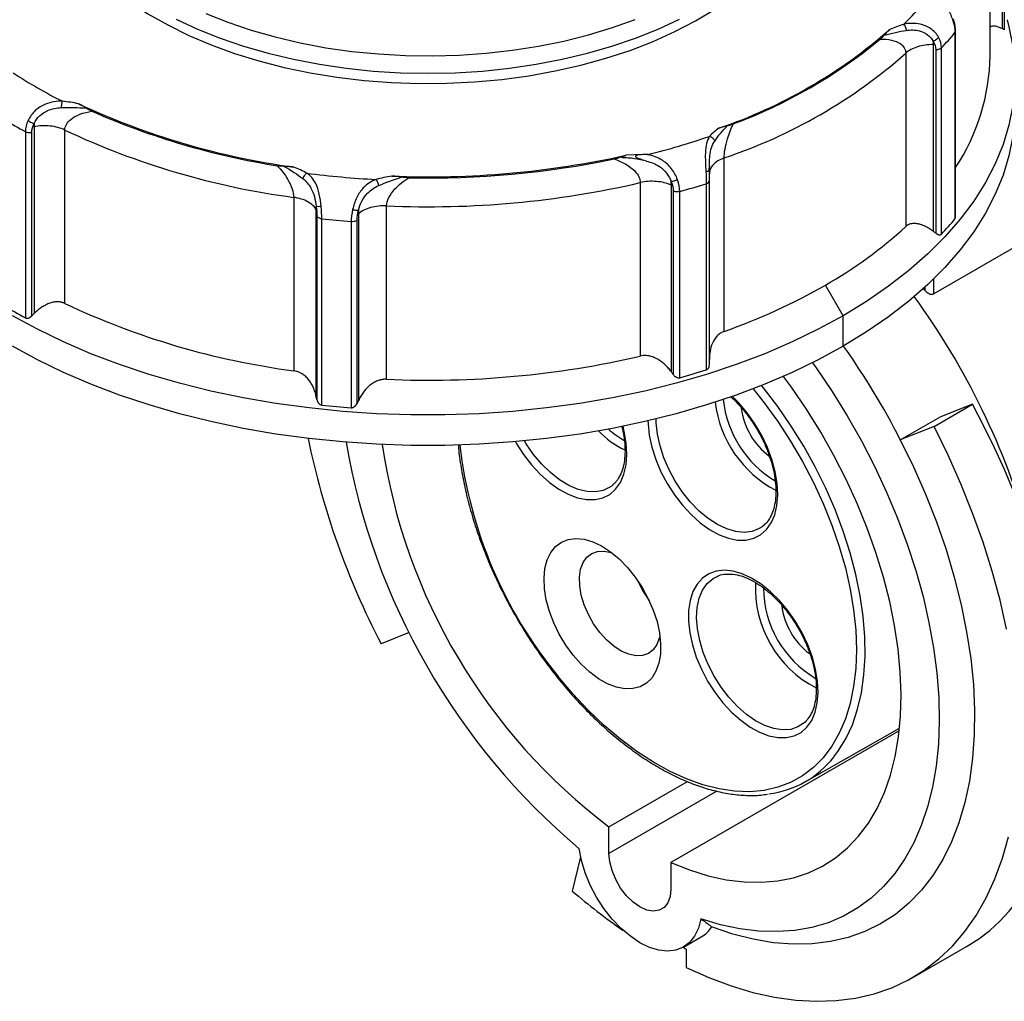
# Model space of a CAD drawing. Header units: inches. Extents: x 0 to 33, y 0 to 25.5.
# Tile 15 of 17: x 27.1 to 30.2, y 19.8 to 22.9. Entities that reach past the tile are written whole.
import ezdxf

# ---------------------------------------------------------------- set-up
doc = ezdxf.new("R2010")
doc.units = ezdxf.units.IN
doc.header["$LTSCALE"] = 3
doc.header["$MEASUREMENT"] = 0

msp = doc.modelspace()

# ---------------------------------------------------------------- linework, layer by layer
for p, q in [((30.1786, 22.8223), (30.1786, 23.4108)), ((30.1847, 23.3971), (30.1847, 22.8193)), ((30.1402, 22.7382), (30.1402, 23.2847)), ((30.0292, 22.8105), (30.0292, 22.2238)), ((30.0311, 22.2286), (30.0311, 22.8154)), ((29.9613, 22.184), (29.9613, 22.7725)), ((29.8742, 22.7457), (29.8742, 22.1992)), ((29.9687, 22.7563), (29.9687, 22.1785)), ((29.9867, 22.1756), (29.9867, 22.7623)), ((27.1006, 22.4984), (27.1006, 21.9117)), ((27.1209, 21.9181), (27.1209, 22.4959)), ((27.1278, 22.5135), (27.1278, 21.9249)), ((27.225, 21.957), (27.225, 22.5035)), ((30.7696, 22.4539), (29.9623, 21.9878)), ((29.046, 22.426), (28.9924, 22.4239)), ((29.0611, 22.4266), (29.055, 22.4264)), ((29.3021, 21.8689), (29.3021, 22.4154)), ((29.2549, 22.3752), (29.2555, 22.3931)), ((29.2554, 22.3888), (29.2555, 22.3759)), ((29.256, 22.3671), (29.2556, 22.3652)), ((29.0379, 22.3377), (29.0379, 21.7912)), ((29.2456, 22.3345), (29.2456, 21.7478)), ((29.2559, 21.7661), (29.2559, 22.3444)), ((29.1357, 21.7413), (29.1357, 22.3299)), ((29.1415, 22.3112), (29.1415, 21.7333)), ((29.1621, 21.7232), (29.1621, 22.3099)), ((27.9459, 22.2914), (27.9459, 21.7449)), ((28.0171, 21.6633), (28.0171, 22.2519)), ((28.2388, 21.7181), (28.2388, 22.2647)), ((28.0191, 22.2318), (28.0191, 21.6539)), ((28.0344, 21.637), (28.0344, 22.2237)), ((28.127, 22.2152), (28.127, 21.6286)), ((28.1459, 21.6423), (28.1459, 22.2202)), ((28.15, 22.2398), (28.15, 21.6512)), ((29.9623, 21.9878), (29.9623, 22.0347)), ((29.677, 21.9185), (29.6213, 22.015)), ((29.9345, 21.9987), (29.9302, 22.0044)), ((29.9345, 22.0083), (29.9345, 21.9987)), ((29.677, 21.8221), (29.677, 21.9185)), ((29.9637, 21.5693), (30.0849, 21.6393)), ((30.0849, 21.6393), (29.9811, 21.5992)), ((29.857, 21.5276), (29.9811, 21.5992)), ((29.9637, 21.5693), (29.857, 21.5276)), ((28.951, 21.3848), (28.9488, 21.3829)), ((29.4242, 21.2556), (29.4213, 21.2535)), ((29.2797, 21.0972), (29.2829, 21.0985)), ((28.3102, 20.9199), (28.221, 20.885)), ((29.5543, 20.6354), (29.5515, 20.6332)), ((29.8535, 20.6108), (29.1341, 20.1955)), ((29.5572, 20.4499), (29.8543, 20.6188)), ((28.9392, 20.308), (29.1862, 20.4506)), ((29.2786, 20.4201), (28.9392, 20.2242)), ((28.9392, 20.2242), (28.9392, 20.308)), ((28.8495, 20.2132), (28.8237, 20.1054)), ((29.1341, 20.1955), (29.1341, 20.1117)), ((29.1745, 19.9292), (29.2301, 19.9614)), ((29.173, 19.9284), (29.1828, 19.9228)), ((29.1828, 19.9228), (29.1828, 19.8651)), ((29.8969, 19.8335), (30.0676, 19.932))]:
    msp.add_line(p, q)
at = {"flags": 128}
for points in [[(27.1579, 23.349), (27.1585, 23.3271), (27.1644, 23.2767), (27.1766, 23.2266), (27.195, 23.1772), (27.2196, 23.1287), (27.2502, 23.0813), (27.2867, 23.0353), (27.3288, 22.991), (27.3763, 22.9485), (27.429, 22.9082), (27.4867, 22.8701), (27.5489, 22.8346), (27.6155, 22.8017)], [(27.6155, 22.8017), (27.6857, 22.7718), (27.7595, 22.745), (27.8364, 22.7212), (27.9161, 22.7007), (27.9982, 22.6836), (28.0821, 22.6699), (28.1676, 22.6598), (28.2541, 22.6532), (28.3412, 22.6503), (28.4284, 22.6509), (28.5154, 22.6552), (28.6015, 22.6631), (28.6865, 22.6746), (28.7698, 22.6896), (28.851, 22.708), (28.9297, 22.7297), (29.0055, 22.7546), (29.078, 22.7827), (29.1468, 22.8136), (29.2116, 22.8474), (29.272, 22.8837)], [(27.6687, 22.8711), (27.7386, 22.8432), (27.8117, 22.8184), (27.8878, 22.7967), (27.9665, 22.7782), (28.0472, 22.763), (28.1296, 22.7513), (28.2133, 22.7431), (28.2978, 22.7383), (28.3827, 22.7371), (28.4675, 22.7395), (28.5518, 22.7454), (28.6351, 22.7548), (28.717, 22.7677), (28.7971, 22.784), (28.8749, 22.8035), (28.9501, 22.8263), (29.0222, 22.8522)], [(27.5757, 22.8529), (27.643, 22.8216), (27.714, 22.7932), (27.7883, 22.7677), (27.8656, 22.7454), (27.9455, 22.7263), (28.0275, 22.7105), (28.1112, 22.6982), (28.1962, 22.6893), (28.2822, 22.684), (28.3685, 22.6822), (28.4549, 22.684), (28.5408, 22.6893), (28.6259, 22.6982), (28.7096, 22.7105), (28.7916, 22.7263), (28.8714, 22.7454), (28.9487, 22.7677), (29.0231, 22.7932), (29.094, 22.8216), (29.1613, 22.8529)], [(30.1933, 22.8509), (30.1994, 22.8287), (30.2119, 22.767), (30.2181, 22.7049), (30.2181, 22.6428), (30.2119, 22.5808), (30.1994, 22.519), (30.1807, 22.4579), (30.1559, 22.3974), (30.125, 22.3379), (30.0882, 22.2795), (30.0456, 22.2224), (29.9973, 22.1669), (29.9434, 22.1131), (29.8843, 22.0612), (29.82, 22.0113), (29.7508, 21.9637), (29.677, 21.9185)], [(30.2189, 22.5774), (30.2181, 22.5464), (30.2119, 22.4843), (30.1994, 22.4226), (30.1807, 22.3614), (30.1559, 22.3009), (30.125, 22.2414), (30.0882, 22.183), (30.0456, 22.126), (29.9973, 22.0704), (29.9434, 22.0166), (29.8843, 21.9647), (29.82, 21.9149), (29.7508, 21.8673), (29.677, 21.8221)], [(29.677, 21.9185), (29.5987, 21.8759), (29.5162, 21.8359), (29.4299, 21.7988), (29.3399, 21.7647), (29.2467, 21.7336), (29.1505, 21.7057), (29.0517, 21.6811), (28.9506, 21.6599), (28.8475, 21.6421), (28.7427, 21.6277), (28.6367, 21.6169), (28.5298, 21.6097), (28.4224, 21.6061), (28.3147, 21.6061), (28.2073, 21.6097), (28.1004, 21.6169), (27.9944, 21.6277), (27.8896, 21.6421), (27.7865, 21.6599), (27.6854, 21.6811), (27.5865, 21.7057), (27.4903, 21.7336), (27.3971, 21.7647), (27.3072, 21.7988), (27.2209, 21.8359), (27.1384, 21.8759), (27.0601, 21.9185)], [(29.677, 21.8221), (29.5987, 21.7794), (29.5162, 21.7395), (29.4299, 21.7024), (29.3399, 21.6682), (29.2467, 21.6372), (29.1505, 21.6093), (29.0517, 21.5847), (28.9506, 21.5634), (28.8475, 21.5456), (28.7427, 21.5313), (28.6367, 21.5205), (28.5298, 21.5133), (28.4224, 21.5097), (28.3147, 21.5097), (28.2073, 21.5133), (28.1004, 21.5205), (27.9944, 21.5313), (27.8896, 21.5456), (27.7865, 21.5634), (27.6854, 21.5847), (27.5865, 21.6093), (27.4903, 21.6372), (27.3971, 21.6682), (27.3072, 21.7024), (27.2209, 21.7395), (27.1384, 21.7794), (27.0601, 21.8221)], [(29.5808, 21.7704), (29.592, 21.7546), (29.6424, 21.68), (29.69, 21.6032), (29.7346, 21.5245), (29.776, 21.4443), (29.814, 21.3629), (29.8484, 21.2807), (29.8791, 21.1982), (29.9059, 21.1157), (29.9287, 21.0335), (29.9474, 20.952), (29.9619, 20.8717), (29.9721, 20.7928), (29.9781, 20.7159), (29.9797, 20.6411), (29.9769, 20.5688), (29.9699, 20.4995), (29.9585, 20.4333), (29.9429, 20.3707), (29.9232, 20.3118), (29.8993, 20.2571), (29.8715, 20.2066), (29.8398, 20.1607), (29.8045, 20.1195), (29.7656, 20.0833), (29.7233, 20.0522), (29.6779, 20.0264), (29.6296, 20.0059), (29.5785, 19.9909), (29.5249, 19.9815), (29.4691, 19.9776), (29.4113, 19.9794), (29.3517, 19.9867), (29.2907, 19.9996), (29.2286, 20.018)], [(29.1341, 20.1955), (29.1933, 20.172), (29.2516, 20.154), (29.3089, 20.1414), (29.3646, 20.1345), (29.4187, 20.1332), (29.4707, 20.1375), (29.5204, 20.1474), (29.5675, 20.1629), (29.6119, 20.1838), (29.6531, 20.2101), (29.6911, 20.2417), (29.7257, 20.2783), (29.7566, 20.3197), (29.7836, 20.3658), (29.8067, 20.4163), (29.8257, 20.4709), (29.8406, 20.5294), (29.8511, 20.5914), (29.8574, 20.6566), (29.8593, 20.7246), (29.8568, 20.7952), (29.85, 20.8678), (29.8389, 20.9422), (29.8235, 21.018), (29.804, 21.0947), (29.7803, 21.1719), (29.7528, 21.2492), (29.7214, 21.3262), (29.6864, 21.4026), (29.648, 21.4778), (29.6063, 21.5516), (29.5616, 21.6235), (29.5141, 21.693), (29.489, 21.7273)], [(29.3932, 21.6879), (29.428, 21.6442), (29.4711, 21.5847), (29.5115, 21.5228), (29.549, 21.4587), (29.5833, 21.3931), (29.6141, 21.3263), (29.6413, 21.2588), (29.6646, 21.191), (29.6839, 21.1235), (29.6991, 21.0568), (29.71, 20.9912), (29.7166, 20.9273), (29.7188, 20.8655), (29.7166, 20.8063), (29.71, 20.75), (29.6991, 20.697), (29.6839, 20.6478), (29.6646, 20.6026), (29.6413, 20.5618), (29.6141, 20.5257), (29.5833, 20.4945), (29.549, 20.4684), (29.5115, 20.4476), (29.4711, 20.4324), (29.428, 20.4226), (29.3826, 20.4186), (29.3351, 20.4202), (29.2859, 20.4275), (29.2354, 20.4403), (29.1839, 20.4587), (29.1317, 20.4825), (29.0792, 20.5115), (29.0269, 20.5456), (28.975, 20.5844), (28.9239, 20.6277), (28.874, 20.6752), (28.8256, 20.7266), (28.7791, 20.7815), (28.7791, 20.7815)], [(29.6477, 20.528), (29.6607, 20.5453), (29.6853, 20.5853), (29.7059, 20.6297), (29.7224, 20.6782), (29.7346, 20.7306), (29.7426, 20.7864), (29.7463, 20.8453), (29.7456, 20.9068), (29.7405, 20.9706), (29.731, 21.0361), (29.7173, 21.1031), (29.6995, 21.1709), (29.6775, 21.2392), (29.6517, 21.3075), (29.6221, 21.3752), (29.5891, 21.442), (29.5527, 21.5074), (29.5133, 21.5709), (29.4711, 21.6322), (29.4264, 21.6907), (29.4201, 21.6985)], [(29.0619, 21.587), (29.0623, 21.5782), (29.0662, 21.5417), (29.0745, 21.5038), (29.0868, 21.4653), (29.103, 21.427), (29.1226, 21.3897), (29.1454, 21.3542), (29.1706, 21.3213), (29.198, 21.2917), (29.2268, 21.2659), (29.2564, 21.2446), (29.2862, 21.2283), (29.3156, 21.2171), (29.344, 21.2115), (29.3707, 21.2114), (29.3952, 21.217), (29.4169, 21.2281), (29.4355, 21.2444), (29.4504, 21.2657), (29.4614, 21.2913), (29.4682, 21.3209), (29.4708, 21.3538), (29.469, 21.3893), (29.4628, 21.4266), (29.4525, 21.4649), (29.4382, 21.5034), (29.4203, 21.5413), (29.399, 21.5778), (29.375, 21.612), (29.3486, 21.6434), (29.3282, 21.6641)], [(29.4213, 21.2535), (29.4126, 21.2478), (29.3903, 21.2389), (29.3654, 21.2357), (29.3385, 21.2383), (29.3101, 21.2465), (29.2811, 21.2603), (29.2519, 21.2793), (29.2234, 21.303), (29.1962, 21.3309), (29.171, 21.3623), (29.1482, 21.3966), (29.1285, 21.4328), (29.1123, 21.4702), (29.1, 21.5079), (29.092, 21.5449), (29.0882, 21.5805), (29.088, 21.5933)], [(28.6449, 21.5212), (28.6473, 21.517), (28.67, 21.4816), (28.6953, 21.4487), (28.7226, 21.419), (28.7514, 21.3933), (28.781, 21.372), (28.8109, 21.3556), (28.8403, 21.3445), (28.8687, 21.3388), (28.8954, 21.3388), (28.9198, 21.3444), (28.9416, 21.3554), (28.9601, 21.3718), (28.975, 21.393), (28.986, 21.4187), (28.9929, 21.4483), (28.9954, 21.4812), (28.9936, 21.5166), (28.9875, 21.5539), (28.9836, 21.57)], [(30.1918, 20.9311), (30.1713, 21.0217), (30.1466, 21.113), (30.1178, 21.2048), (30.0849, 21.2967), (30.0482, 21.3883), (30.0077, 21.4793), (29.9637, 21.5693)], [(29.857, 21.5276), (29.8987, 21.4421), (29.9367, 21.3556), (29.9709, 21.2685), (30.001, 21.1813), (30.0269, 21.0943), (30.0486, 21.0078), (30.0659, 20.9224), (30.0787, 20.8384), (30.0871, 20.7561), (30.0908, 20.676), (30.09, 20.5985), (30.0846, 20.5238), (30.0747, 20.4523), (30.0603, 20.3844), (30.0415, 20.3203), (30.0183, 20.2604), (29.9908, 20.2049), (29.9593, 20.1541), (29.9238, 20.1082), (29.8844, 20.0675), (29.8415, 20.032), (29.7951, 20.002), (29.7455, 19.9777), (29.6929, 19.959), (29.6376, 19.9462), (29.5797, 19.9392), (29.5197, 19.9381), (29.4576, 19.9429), (29.3939, 19.9536), (29.3289, 19.9702), (29.2627, 19.9924)], [(28.9488, 21.3829), (28.9423, 21.3783), (28.9208, 21.368), (28.8965, 21.3633), (28.87, 21.3644), (28.842, 21.3713), (28.813, 21.3837), (28.7838, 21.4014), (28.7551, 21.424), (28.7275, 21.4509), (28.7017, 21.4815), (28.6783, 21.5151), (28.6729, 21.5238)], [(28.8265, 20.8489), (28.8033, 20.8806), (28.7828, 20.9147), (28.7654, 20.9503), (28.7517, 20.9866), (28.7418, 21.0227), (28.7361, 21.0578), (28.7347, 21.0911), (28.7375, 21.1217), (28.7447, 21.149), (28.7558, 21.1724), (28.7708, 21.1912), (28.7893, 21.2051), (28.8107, 21.2137), (28.8347, 21.2168), (28.8607, 21.2143), (28.888, 21.2064), (28.916, 21.1931), (28.9441, 21.1748), (28.9715, 21.152), (28.9978, 21.1251), (29.0221, 21.0948), (29.0441, 21.0618), (29.063, 21.0268), (29.0786, 20.9908), (29.0905, 20.9545), (29.0983, 20.9188), (29.1018, 20.8845), (29.1011, 20.8525), (29.0961, 20.8234), (29.087, 20.798), (29.0738, 20.7768), (29.0571, 20.7604), (29.0371, 20.7491), (29.0143, 20.7433), (28.9892, 20.7429), (28.9625, 20.7482), (28.9348, 20.7588), (28.9066, 20.7746), (28.8788, 20.7953), (28.8519, 20.8202), (28.8265, 20.8489)], [(28.91, 20.9206), (28.8907, 20.9475), (28.8743, 20.9766), (28.8612, 21.0069), (28.852, 21.0374), (28.8469, 21.0669), (28.8462, 21.0946), (28.8498, 21.1195), (28.8577, 21.1407), (28.8695, 21.1575), (28.8849, 21.1694), (28.9033, 21.1759), (28.9241, 21.1767), (28.9466, 21.172), (28.9487, 21.1713)], [(29.2166, 21.0725), (29.2036, 21.049), (29.1947, 21.0213), (29.19, 20.99), (29.1896, 20.9557), (29.1936, 20.9193), (29.2019, 20.8814), (29.2142, 20.8429), (29.2304, 20.8046), (29.25, 20.7673), (29.2727, 20.7318), (29.298, 20.6989), (29.3253, 20.6692), (29.3541, 20.6435), (29.3838, 20.6222), (29.4136, 20.6058), (29.443, 20.5947), (29.4714, 20.589), (29.4981, 20.589), (29.5226, 20.5946), (29.5443, 20.6056), (29.5628, 20.622), (29.5778, 20.6432), (29.5888, 20.6689), (29.5956, 20.6985), (29.5982, 20.7314), (29.5963, 20.7668), (29.5902, 20.8041), (29.5799, 20.8424), (29.5656, 20.8809), (29.5476, 20.9188), (29.5264, 20.9553), (29.5023, 20.9896), (29.476, 21.021), (29.4478, 21.0487), (29.4185, 21.0723), (29.3887, 21.0912), (29.359, 21.105), (29.3301, 21.1134), (29.3024, 21.1162), (29.2768, 21.1135), (29.2536, 21.1051), (29.2334, 21.0914), (29.2166, 21.0725)], [(29.5515, 20.6332), (29.5346, 20.6226), (29.5117, 20.6151), (29.4862, 20.6134), (29.4589, 20.6173), (29.4303, 20.627), (29.4011, 20.6421), (29.3721, 20.6623), (29.3439, 20.6871), (29.3171, 20.716), (29.2924, 20.7482), (29.2703, 20.783), (29.2515, 20.8196), (29.2363, 20.8572), (29.225, 20.8948), (29.218, 20.9315), (29.2154, 20.9666), (29.2172, 20.9992), (29.2235, 21.0284), (29.2341, 21.0538), (29.2487, 21.0745), (29.267, 21.0903), (29.2797, 21.0972)], [(29.0996, 20.9101), (29.0982, 20.904), (29.0904, 20.8828), (29.0786, 20.866), (29.0632, 20.8541), (29.0448, 20.8476), (29.0239, 20.8468), (29.0014, 20.8515), (28.978, 20.8617), (28.9544, 20.877), (28.9315, 20.8968), (28.91, 20.9206)], [(29.1828, 19.8651), (29.2536, 19.8333), (29.3237, 19.807), (29.3929, 19.7863), (29.4609, 19.7712), (29.5275, 19.7618), (29.5924, 19.7581), (29.6554, 19.7602), (29.7161, 19.7681), (29.7744, 19.7816), (29.83, 19.8008), (29.8827, 19.8256), (29.9324, 19.8558), (29.9787, 19.8915), (30.0216, 19.9323), (30.0608, 19.9782), (30.0963, 20.029), (30.1278, 20.0845), (30.1553, 20.1445), (30.1786, 20.2087), (30.1977, 20.2769)], [(29.2286, 20.018), (29.221, 19.9886), (29.2091, 19.9635), (29.193, 19.9433), (29.1731, 19.9285), (29.15, 19.9194), (29.1241, 19.9163), (29.0962, 19.9193), (29.0668, 19.9282), (29.0367, 19.9429), (29.0066, 19.963), (28.9772, 19.988), (28.9492, 20.0173), (28.9234, 20.0503), (28.9002, 20.086), (28.8804, 20.1238), (28.8643, 20.1626), (28.8523, 20.2015), (28.8448, 20.2396)], [(29.1341, 20.1117), (29.1317, 20.088), (29.1245, 20.0684), (29.1128, 20.0538), (29.0974, 20.0449), (29.0789, 20.0421), (29.0583, 20.0457), (29.0367, 20.0554), (29.015, 20.0707), (28.9944, 20.091), (28.9759, 20.115), (28.9605, 20.1417), (28.9489, 20.1698), (28.9417, 20.1977), (28.9392, 20.2242)]]:
    msp.add_lwpolyline(points, dxfattribs=at)
for centre, radius, start, end in [((29.189, 23.5364), 0.9748, 314.1096, 323.0259), ((28.7638, 24.0336), 1.6112, 288.8674, 311.1272), ((29.2364, 23.4674), 1.0296, 316.7788, 320.3566), ((28.7665, 24.0345), 1.6138, 290.4617, 309.5329), ((28.7751, 23.989), 1.6595, 288.5165, 311.4781), ((29.4762, 22.7497), 0.6641, 326.6835, 359.0081), ((27.9594, 24.0602), 1.6432, 236.9155, 243.1495), ((28.2671, 24.7296), 2.3648, 245.0048, 262.2135), ((28.2656, 24.7322), 2.3704, 246.238, 260.9803), ((27.9348, 24.0199), 1.7352, 238.7396, 241.2658), ((28.2644, 24.7056), 2.4351, 244.7333, 262.485), ((28.4771, 24.769), 2.4146, 283.9999, 288.8252), ((28.3708, 25.2394), 2.8833, 267.6901, 282.4508), ((28.3715, 25.2379), 2.8854, 268.7618, 281.6867), ((28.3642, 25.2853), 2.9419, 262.6419, 266.9096), ((28.371, 25.2252), 2.9635, 267.4432, 283.0053), ((28.4833, 24.7719), 2.5539, 285.4147, 287.3671), ((28.3639, 25.3164), 3.1102, 263.9198, 265.6318), ((29.2364, 22.8807), 1.0296, 316.7788, 320.3566), ((28.9339, 23.2245), 1.3912, 299.6099, 312.5254), ((28.6493, 23.7175), 1.9605, 289.4513, 299.7224), ((27.9924, 20.592), 2.3593, 15.752, 36.002), ((27.9348, 23.4332), 1.7352, 238.7396, 241.2658), ((28.2644, 24.1591), 2.4351, 244.7333, 262.485), ((27.6921, 20.4189), 2.4323, 27.1183, 35.2561), ((28.371, 24.6787), 2.9635, 267.4432, 283.0053), ((28.4833, 24.1852), 2.5539, 285.4147, 287.3671), ((29.6374, 21.6901), 0.3401, 186.0746, 239.0907), ((28.3639, 24.7297), 3.1102, 263.9198, 265.6318), ((29.6334, 21.6887), 0.3621, 186.805, 242.2378), ((29.578, 21.6547), 0.2236, 187.1183, 233.1886), ((29.1054, 21.7444), 0.2486, 227.5585, 241.6362), ((30.4359, 22.0365), 2.4963, 191.6673, 207.4696), ((29.104, 21.7429), 0.2725, 223.5005, 245.1479), ((30.2333, 21.8855), 2.1534, 189.7831, 229.8466), ((30.0562, 21.785), 1.8518, 188.4648, 232.9029), ((29.8601, 21.6711), 1.3999, 186.5738, 219.4508), ((29.3142, 21.2081), 0.3109, 203.0448, 216.9499), ((29.7535, 21.06), 0.3531, 177.1833, 242.814), ((29.7591, 21.0632), 0.3334, 180.4787, 239.5425), ((29.7048, 21.0319), 0.2229, 186.9138, 233.0247), ((29.4027, 20.7214), 0.3122, 277.4262, 321.7086), ((30.0611, 21.543), 1.8968, 229.281, 235.4007), ((29.1814, 20.0451), 0.0969, 300.2087, 327.067)]:
    msp.add_arc(centre, radius, start, end)
for centre, major_axis, ratio, start_param, end_param in [((28.3685, 24.1429), (-0.4336, 1.7781), 0.935802, 3.24887, 3.258011), ((29.2371, 21.3107), (-0.8421, 1.3718), 0.55852, 3.126505, 4.610636)]:
    msp.add_ellipse(centre, major_axis=major_axis, ratio=ratio, start_param=start_param, end_param=end_param)
for points, knots in [([(29.9678, 22.9501), (29.9721, 22.9404), (29.9844, 22.9216), (30.0076, 22.8849), (30.0188, 22.8601), (30.0228, 22.8478)], [0, 0, 0, 0, 0.123063, 0.205105, 0.287147, 0.287147, 0.287147, 0.287147]), ([(29.9772, 22.7962), (29.9713, 22.8064), (29.9543, 22.8246), (29.9138, 22.8417), (29.8837, 22.8402), (29.8675, 22.8365)], [-0.287367, -0.287367, -0.287367, -0.287367, -0.2052621, -0.1231573, 0, 0, 0, 0]), ([(29.8675, 22.8365), (29.869, 22.8348), (29.8726, 22.8293), (29.8751, 22.8216), (29.8759, 22.8174)], [0, 0, 0, 0, 0.428571, 1, 1, 1, 1]), ([(30.0228, 22.8478), (30.0249, 22.8493), (30.0261, 22.851), (30.0249, 22.8519), (30.0245, 22.8521)], [0, 0, 0, 0, 0.5714286, 0.75, 0.75, 0.75, 0.75]), ([(30.0311, 22.8159), (30.0308, 22.8216), (30.0303, 22.8328), (30.0271, 22.8451), (30.0255, 22.8512)], [0, 0, 0, 0, 0.502271, 1, 1, 1, 1]), ([(30.1786, 22.8223), (30.1724, 22.8249), (30.1607, 22.83), (30.1471, 22.8323), (30.1423, 22.8288), (30.1402, 22.8273)], [0, 0, 0, 0, 0.382046, 0.73263, 1, 1, 1, 1]), ([(29.8066, 22.8025), (29.8056, 22.8014), (29.8036, 22.7991), (29.8004, 22.7959), (29.7971, 22.7928), (29.7949, 22.7908), (29.7937, 22.7898)], [0, 0, 0, 0, 0.234669, 0.479083, 0.733947, 1, 1, 1, 1]), ([(29.8236, 22.82), (29.822, 22.8186), (29.8192, 22.8159), (29.8149, 22.8115), (29.8107, 22.8071), (29.8079, 22.8039), (29.8066, 22.8025)], [0, 0, 0, 0, 0.270702, 0.501419, 0.767654, 1, 1, 1, 1]), ([(29.8759, 22.8174), (29.8895, 22.8194), (29.9135, 22.8194), (29.9441, 22.8054), (29.9566, 22.7911), (29.9608, 22.7831)], [-0.287367, -0.287367, -0.287367, -0.287367, -0.1642097, -0.0821049, 0, 0, 0, 0]), ([(30.0292, 22.8105), (30.0299, 22.8114), (30.0311, 22.8132), (30.031, 22.8151), (30.031, 22.8159)], [0, 0, 0, 0, 0.558366, 1, 1, 1, 1]), ([(29.7937, 22.7898), (29.8192, 22.7905), (29.859, 22.7825), (29.8742, 22.7576), (29.8742, 22.7457)], [1.7365896, 1.7365896, 1.7365896, 1.7365896, 2.0701975, 2.3204035, 2.3204035, 2.3204035, 2.3204035]), ([(29.9613, 22.7725), (29.9441, 22.7729), (29.9267, 22.7706), (29.8963, 22.7612), (29.8833, 22.7542), (29.8742, 22.7457)], [0, 0, 0, 0, 0.5, 0.5, 1, 1, 1, 1]), ([(29.9772, 22.7962), (29.9759, 22.794), (29.9714, 22.7888), (29.9646, 22.7846), (29.9608, 22.7831)], [0, 0, 0, 0, 0.428571, 1, 1, 1, 1]), ([(29.9867, 22.7623), (29.9849, 22.7604), (29.9823, 22.7589), (29.976, 22.7568), (29.9723, 22.7563), (29.9687, 22.7563)], [0, 0, 0, 0, 0.5, 0.5, 1, 1, 1, 1]), ([(27.2172, 22.5942), (27.1999, 22.5948), (27.169, 22.5907), (27.1304, 22.5664), (27.1146, 22.5452), (27.1093, 22.534)], [0, 0, 0, 0, 0.123063, 0.205105, 0.287147, 0.287147, 0.287147, 0.287147]), ([(27.2142, 22.574), (27.2144, 22.5772), (27.2152, 22.5851), (27.2165, 22.5917), (27.2172, 22.5942)], [0, 0, 0, 0, 0.428571, 1, 1, 1, 1]), ([(27.2922, 22.5726), (27.2906, 22.5736), (27.2871, 22.5758), (27.2814, 22.5791), (27.2749, 22.5828), (27.2703, 22.5851), (27.2679, 22.5863)], [0, 0, 0, 0, 0.1992609, 0.4314338, 0.6978642, 1, 1, 1, 1]), ([(27.1283, 22.5241), (27.1323, 22.5329), (27.1441, 22.5493), (27.1742, 22.5689), (27.1994, 22.5735), (27.2142, 22.574)], [0, 0, 0, 0, 0.082042, 0.164084, 0.287147, 0.287147, 0.287147, 0.287147]), ([(27.225, 22.5035), (27.225, 22.5154), (27.2411, 22.5431), (27.2833, 22.5586), (27.3104, 22.5627)], [-3.6821365, -3.6821365, -3.6821365, -3.6821365, -3.4319259, -3.0983117, -3.0983117, -3.0983117, -3.0983117]), ([(27.3104, 22.5627), (27.3088, 22.5635), (27.3056, 22.5649), (27.3009, 22.5674), (27.2965, 22.5699), (27.2936, 22.5717), (27.2922, 22.5726)], [0, 0, 0, 0, 0.266053, 0.520917, 0.76533, 1, 1, 1, 1]), ([(27.1093, 22.534), (27.1121, 22.5315), (27.1186, 22.5273), (27.1256, 22.5248), (27.1283, 22.5241)], [0, 0, 0, 0, 0.571429, 1, 1, 1, 1]), ([(29.3021, 22.4154), (29.3021, 22.4234), (29.304, 22.4426), (29.3133, 22.4811), (29.3237, 22.5079), (29.3306, 22.5224)], [2.5143941, 2.5143941, 2.5143941, 2.5143941, 2.6811996, 2.848005, 3.0982131, 3.0982131, 3.0982131, 3.0982131]), ([(29.3306, 22.5224), (29.3289, 22.5218), (29.3256, 22.5205), (29.3206, 22.5189), (29.3159, 22.5176), (29.3128, 22.5169), (29.3113, 22.5166)], [0, 0, 0, 0, 0.266275, 0.521202, 0.765538, 1, 1, 1, 1]), ([(27.1006, 22.4984), (27.1029, 22.4971), (27.1094, 22.495), (27.117, 22.4951), (27.1209, 22.4959)], [0, 0, 0, 0, 0.428571, 1, 1, 1, 1]), ([(27.225, 22.5035), (27.2119, 22.5099), (27.1957, 22.5143), (27.1618, 22.5178), (27.144, 22.5169), (27.1278, 22.5135)], [0, 0, 0, 0, 0.5, 0.5, 1, 1, 1, 1]), ([(29.3113, 22.5166), (29.3096, 22.5162), (29.3058, 22.5153), (29.2997, 22.5137), (29.2926, 22.5117), (29.2875, 22.5099), (29.2848, 22.509)], [0, 0, 0, 0, 0.199265, 0.431441, 0.69787, 1, 1, 1, 1]), ([(29.2563, 22.4836), (29.2477, 22.4712), (29.2405, 22.4408), (29.2435, 22.393), (29.2445, 22.3732)], [0, 0, 0, 0, 0.164084, 0.287147, 0.287147, 0.287147, 0.287147]), ([(29.2556, 22.376), (29.2554, 22.3915), (29.2553, 22.4293), (29.2641, 22.4564), (29.2723, 22.4689)], [0, 0, 0, 0, 0.123063, 0.287147, 0.287147, 0.287147, 0.287147]), ([(29.2723, 22.4689), (29.2712, 22.4718), (29.2669, 22.4782), (29.2601, 22.4824), (29.2563, 22.4836)], [0, 0, 0, 0, 0.428571, 1, 1, 1, 1]), ([(28.9778, 22.4185), (28.9761, 22.4179), (28.9726, 22.4166), (28.9673, 22.415), (28.9618, 22.4135), (28.958, 22.4127), (28.956, 22.4123)], [0, 0, 0, 0, 0.234669, 0.479083, 0.733947, 1, 1, 1, 1]), ([(28.956, 22.4123), (28.9821, 22.4033), (29.0226, 22.3802), (29.0379, 22.3496), (29.0379, 22.3377)], [0, 0, 0, 0, 0.3336105, 0.5838184, 0.5838184, 0.5838184, 0.5838184]), ([(28.98, 22.4163), (28.9806, 22.4168), (28.9814, 22.417), (28.983, 22.4172), (28.9838, 22.4172), (28.9863, 22.4173), (28.9879, 22.4172), (28.9928, 22.417), (28.9961, 22.4167), (29.0058, 22.4158), (29.0123, 22.4151), (29.0316, 22.4123), (29.0445, 22.4098), (29.057, 22.4064)], [0, 0, 0, 0, 0.03125, 0.03125, 0.0625, 0.0625, 0.125, 0.125, 0.25, 0.25, 0.5, 0.5, 1, 1, 1, 1]), ([(29.046, 22.426), (29.0407, 22.4257), (29.0353, 22.4254), (29.0288, 22.4242), (29.0275, 22.4239), (29.025, 22.4232), (29.0236, 22.4227), (29.0224, 22.4213), (29.0222, 22.4206), (29.0227, 22.4195), (29.0232, 22.419), (29.0247, 22.4178), (29.0259, 22.4172), (29.0294, 22.4154), (29.0318, 22.4144), (29.0368, 22.4126), (29.0393, 22.4118), (29.0469, 22.4094), (29.052, 22.4079), (29.0571, 22.4065)], [0, 0, 0, 0, 0.25, 0.25, 0.3125, 0.3125, 0.375, 0.375, 0.40625, 0.40625, 0.4375, 0.4375, 0.5, 0.5, 0.625, 0.625, 0.75, 0.75, 1, 1, 1, 1]), ([(29.0568, 22.4055), (29.0714, 22.4023), (29.0952, 22.3933), (29.1219, 22.3686), (29.132, 22.35), (29.1353, 22.3406)], [-0.2873707, -0.2873707, -0.2873707, -0.2873707, -0.1642118, -0.0821059, 0, 0, 0, 0]), ([(29.1551, 22.3469), (29.1507, 22.359), (29.1378, 22.3829), (29.105, 22.4135), (29.0771, 22.423), (29.0607, 22.4255)], [-0.2843112, -0.2843112, -0.2843112, -0.2843112, -0.2022053, -0.1200994, 0, 0, 0, 0]), ([(29.3021, 22.4154), (29.2951, 22.4125), (29.2812, 22.4066), (29.2663, 22.3942), (29.257, 22.3808), (29.2563, 22.3714), (29.256, 22.3671)], [0, 0, 0, 0, 0.258559, 0.517117, 0.775676, 1, 1, 1, 1]), ([(27.8939, 22.3911), (27.9065, 22.3783), (27.9254, 22.3542), (27.9424, 22.3181), (27.9459, 22.2994), (27.9459, 22.2914)], [0, 0, 0, 0, 0.2502072, 0.417012, 0.5838168, 0.5838168, 0.5838168, 0.5838168]), ([(27.9163, 22.389), (27.9145, 22.3891), (27.911, 22.3891), (27.9055, 22.3896), (27.8998, 22.3902), (27.8959, 22.3908), (27.8939, 22.3911)], [0, 0, 0, 0, 0.234462, 0.478797, 0.733725, 1, 1, 1, 1]), ([(27.9467, 22.3866), (27.9439, 22.387), (27.9388, 22.3877), (27.931, 22.3884), (27.9236, 22.3888), (27.9186, 22.389), (27.9163, 22.389)], [0, 0, 0, 0, 0.270665, 0.501419, 0.767622, 1, 1, 1, 1]), ([(27.9875, 22.3676), (27.9852, 22.3662), (27.9798, 22.3615), (27.976, 22.3543), (27.9748, 22.3503)], [0, 0, 0, 0, 0.428571, 1, 1, 1, 1]), ([(28.0325, 22.2624), (28.0314, 22.2755), (28.0275, 22.3026), (28.0143, 22.3422), (27.9986, 22.3599), (27.9875, 22.3676)], [-0.2873707, -0.2873707, -0.2873707, -0.2873707, -0.2052648, -0.1231589, 0, 0, 0, 0]), ([(29.2445, 22.3732), (29.2461, 22.3734), (29.2494, 22.3737), (29.253, 22.3744), (29.2543, 22.3749), (29.2549, 22.3752)], [0, 0, 0, 0, 0.338439, 0.67688, 1, 1, 1, 1]), ([(29.2549, 22.3752), (29.2549, 22.3752), (29.2557, 22.3755), (29.2557, 22.3758), (29.2556, 22.376)], [0, 0, 0, 0, 0.043012, 1, 1, 1, 1]), ([(27.9748, 22.3503), (27.9849, 22.3424), (27.9993, 22.3263), (28.012, 22.2941), (28.0157, 22.273), (28.0169, 22.2628)], [-0.2873707, -0.2873707, -0.2873707, -0.2873707, -0.1642118, -0.0821059, 0, 0, 0, 0]), ([(28.2056, 22.3477), (28.191, 22.3423), (28.1677, 22.3281), (28.1433, 22.2919), (28.1346, 22.2661), (28.1317, 22.2533)], [0, 0, 0, 0, 0.123063, 0.205105, 0.287147, 0.287147, 0.287147, 0.287147]), ([(28.2137, 22.3285), (28.2131, 22.3316), (28.211, 22.3392), (28.2076, 22.3454), (28.2056, 22.3477)], [0, 0, 0, 0, 0.428571, 1, 1, 1, 1]), ([(28.2388, 22.2647), (28.2388, 22.2726), (28.2436, 22.2905), (28.2668, 22.323), (28.2923, 22.3431), (28.3092, 22.3531)], [-3.6821255, -3.6821255, -3.6821255, -3.6821255, -3.5153193, -3.348513, -3.0983036, -3.0983036, -3.0983036, -3.0983036]), ([(28.286, 22.3552), (28.2839, 22.3555), (28.2794, 22.3562), (28.2722, 22.3571), (28.2638, 22.358), (28.2578, 22.3583), (28.2546, 22.3585)], [0, 0, 0, 0, 0.1992609, 0.4314337, 0.6978641, 1, 1, 1, 1]), ([(28.3092, 22.3531), (28.3071, 22.3532), (28.3031, 22.3533), (28.2971, 22.3537), (28.2915, 22.3544), (28.2878, 22.3549), (28.286, 22.3552)], [0, 0, 0, 0, 0.266274, 0.521201, 0.765537, 1, 1, 1, 1]), ([(29.1357, 22.3299), (29.1221, 22.336), (29.1057, 22.34), (29.0716, 22.3428), (29.0539, 22.3415), (29.0379, 22.3377)], [0, 0, 0, 0, 0.5, 0.5, 1, 1, 1, 1]), ([(29.1551, 22.3469), (29.1523, 22.3455), (29.1452, 22.3425), (29.1383, 22.3409), (29.1353, 22.3406)], [0, 0, 0, 0, 0.428571, 1, 1, 1, 1]), ([(29.2456, 22.3345), (29.2483, 22.3353), (29.2539, 22.3382), (29.256, 22.3424), (29.2559, 22.3448)], [0, 0, 0, 0, 0.428571, 1, 1, 1, 1]), ([(28.1503, 22.2506), (28.1527, 22.2605), (28.1599, 22.2805), (28.1805, 22.3096), (28.2007, 22.3227), (28.2137, 22.3285)], [0, 0, 0, 0, 0.082042, 0.164084, 0.287147, 0.287147, 0.287147, 0.287147]), ([(29.1621, 22.3099), (29.1588, 22.309), (29.1551, 22.3086), (29.1479, 22.3091), (29.1444, 22.3099), (29.1415, 22.3112)], [0, 0, 0, 0, 0.5, 0.5, 1, 1, 1, 1]), ([(28.0171, 22.2519), (28.0123, 22.2615), (28.0031, 22.2703), (27.9783, 22.2841), (27.9627, 22.2891), (27.9459, 22.2914)], [0, 0, 0, 0, 0.5, 0.5, 1, 1, 1, 1]), ([(28.0325, 22.2624), (28.0294, 22.2621), (28.0223, 22.2617), (28.018, 22.2622), (28.0169, 22.2628)], [0, 0, 0, 0, 0.428571, 1, 1, 1, 1]), ([(28.1317, 22.2533), (28.1358, 22.2522), (28.1433, 22.2506), (28.1487, 22.2504), (28.1503, 22.2506)], [0, 0, 0, 0, 0.571429, 1, 1, 1, 1]), ([(28.2388, 22.2647), (28.2216, 22.2654), (28.2041, 22.2634), (28.1731, 22.2548), (28.1596, 22.248), (28.15, 22.2398)], [0, 0, 0, 0, 0.5, 0.5, 1, 1, 1, 1]), ([(28.0344, 22.2237), (28.0309, 22.2241), (28.0275, 22.2251), (28.0221, 22.2279), (28.0201, 22.2297), (28.0191, 22.2318)], [0, 0, 0, 0, 0.5, 0.5, 1, 1, 1, 1]), ([(28.127, 22.2152), (28.1301, 22.215), (28.1375, 22.2155), (28.1436, 22.2182), (28.1459, 22.2202)], [0, 0, 0, 0, 0.428571, 1, 1, 1, 1]), ([(30.0292, 22.2238), (30.0296, 22.2243), (30.0304, 22.2255), (30.0311, 22.2277), (30.031, 22.2295), (30.0309, 22.2304)], [0, 0, 0, 0, 0.320781, 0.652772, 1, 1, 1, 1]), ([(29.9613, 22.184), (29.9593, 22.1854), (29.9554, 22.1883), (29.9494, 22.1922), (29.9436, 22.1958), (29.9378, 22.1989), (29.9321, 22.2016), (29.9265, 22.2039), (29.9209, 22.2057), (29.9132, 22.2078), (29.9036, 22.2093), (29.8937, 22.2087), (29.8858, 22.2066), (29.8795, 22.2036), (29.876, 22.2007), (29.8742, 22.1992)], [0, 0, 0, 0, 0.067804, 0.133717, 0.197907, 0.260554, 0.321855, 0.382014, 0.441253, 0.499799, 0.63036, 0.753113, 0.837457, 0.919192, 1, 1, 1, 1]), ([(29.9687, 22.1785), (29.9696, 22.1779), (29.9713, 22.1766), (29.9738, 22.1753), (29.9762, 22.1743), (29.9779, 22.1737), (29.9799, 22.1734), (29.9821, 22.1733), (29.9848, 22.1739), (29.986, 22.175), (29.9867, 22.1756)], [0, 0, 0, 0, 0.141743, 0.272475, 0.392508, 0.502247, 0.542575, 0.704685, 0.85583, 1, 1, 1, 1]), ([(29.9345, 21.9987), (29.9362, 21.9965), (29.9381, 21.9944), (29.9425, 21.9908), (29.9449, 21.9892), (29.95, 21.987), (29.9526, 21.9863), (29.9578, 21.9861), (29.9603, 21.9866), (29.9623, 21.9878)], [0, 0, 0, 0, 0.25, 0.25, 0.5, 0.5, 0.75, 0.75, 1, 1, 1, 1]), ([(27.225, 21.957), (27.2238, 21.9575), (27.2213, 21.9587), (27.2175, 21.96), (27.2135, 21.961), (27.2093, 21.9617), (27.2051, 21.9621), (27.1979, 21.9622), (27.1876, 21.961), (27.1748, 21.957), (27.1624, 21.9513), (27.1506, 21.9441), (27.1389, 21.9354), (27.1316, 21.9285), (27.1278, 21.9249)], [0, 0, 0, 0, 0.040415, 0.080849, 0.121518, 0.162637, 0.204412, 0.247042, 0.36977, 0.500367, 0.618089, 0.739499, 0.866302, 1, 1, 1, 1]), ([(27.1006, 21.9117), (27.1012, 21.9114), (27.1022, 21.9109), (27.104, 21.9105), (27.106, 21.9104), (27.108, 21.9106), (27.1112, 21.9114), (27.1158, 21.9136), (27.1191, 21.9165), (27.1209, 21.9181)], [0, 0, 0, 0, 0.086108, 0.174093, 0.264904, 0.359403, 0.458357, 0.704711, 1, 1, 1, 1]), ([(29.3021, 21.8689), (29.2982, 21.8672), (29.2901, 21.8637), (29.2764, 21.852), (29.2643, 21.8328), (29.2566, 21.8071), (29.2561, 21.7894), (29.2559, 21.7809)], [0, 0, 0, 0, 0.126324, 0.25684, 0.51967, 0.768224, 1, 1, 1, 1]), ([(29.1357, 21.7413), (29.1341, 21.7435), (29.131, 21.7477), (29.1259, 21.7536), (29.1208, 21.7592), (29.1155, 21.7644), (29.1101, 21.7692), (29.1046, 21.7736), (29.0989, 21.7776), (29.0906, 21.7826), (29.0797, 21.7879), (29.0672, 21.7916), (29.0563, 21.793), (29.0469, 21.7929), (29.0409, 21.7918), (29.0379, 21.7912)], [0, 0, 0, 0, 0.0678041, 0.133717, 0.1979067, 0.2605544, 0.3218545, 0.3820143, 0.4412527, 0.4997994, 0.6303597, 0.753113, 0.8374568, 0.9191922, 1, 1, 1, 1]), ([(28.0171, 21.6633), (28.0165, 21.6659), (28.0153, 21.6709), (28.0132, 21.6782), (28.0107, 21.6852), (28.008, 21.6919), (28.0049, 21.6983), (28.0015, 21.7043), (27.9978, 21.7101), (27.9922, 21.7178), (27.9842, 21.7266), (27.9738, 21.7346), (27.9641, 21.7398), (27.9552, 21.7432), (27.949, 21.7444), (27.9459, 21.7449)], [0, 0, 0, 0, 0.067804, 0.133717, 0.197907, 0.260554, 0.321855, 0.382014, 0.441253, 0.499799, 0.63036, 0.753113, 0.837457, 0.919192, 1, 1, 1, 1]), ([(29.2456, 21.7478), (29.2462, 21.748), (29.2475, 21.7484), (29.2492, 21.7495), (29.2508, 21.7509), (29.2522, 21.7526), (29.2539, 21.7554), (29.2557, 21.7602), (29.2558, 21.7646), (29.2559, 21.767)], [0, 0, 0, 0, 0.0861078, 0.1740931, 0.2649038, 0.359403, 0.458357, 0.7047107, 1, 1, 1, 1]), ([(28.2388, 21.7181), (28.2372, 21.7182), (28.234, 21.7183), (28.2293, 21.7179), (28.2245, 21.7173), (28.2197, 21.7163), (28.215, 21.715), (28.2072, 21.7124), (28.1967, 21.7072), (28.1849, 21.6986), (28.1743, 21.6886), (28.1651, 21.6775), (28.1568, 21.665), (28.1523, 21.6559), (28.15, 21.6512)], [0, 0, 0, 0, 0.040415, 0.080849, 0.121518, 0.162637, 0.204412, 0.247042, 0.36977, 0.500367, 0.618089, 0.739499, 0.866302, 1, 1, 1, 1]), ([(29.1415, 21.7333), (29.1422, 21.7324), (29.1436, 21.7306), (29.1459, 21.7283), (29.1482, 21.7265), (29.1501, 21.7253), (29.1524, 21.7241), (29.1551, 21.7231), (29.1587, 21.7226), (29.161, 21.723), (29.1621, 21.7232)], [0, 0, 0, 0, 0.141743, 0.272475, 0.392508, 0.502247, 0.542575, 0.704685, 0.85583, 1, 1, 1, 1]), ([(28.0191, 21.6539), (28.0194, 21.6528), (28.0199, 21.6506), (28.0211, 21.6477), (28.0225, 21.6451), (28.0238, 21.6433), (28.0254, 21.6414), (28.0276, 21.6395), (28.0309, 21.6377), (28.0333, 21.6372), (28.0344, 21.637)], [0, 0, 0, 0, 0.141743, 0.272475, 0.392508, 0.502247, 0.542575, 0.704685, 0.85583, 1, 1, 1, 1]), ([(29.3228, 21.6631), (29.3233, 21.6626), (29.3325, 21.655), (29.3498, 21.6367), (29.3738, 21.6083), (29.3958, 21.5769), (29.4155, 21.5437), (29.4323, 21.5091), (29.4459, 21.474), (29.4561, 21.4391), (29.4626, 21.4051), (29.4655, 21.3729), (29.4647, 21.3431), (29.4603, 21.3163), (29.4527, 21.293), (29.4419, 21.2738), (29.4315, 21.2608), (29.4238, 21.2558), (29.4214, 21.2543)], [0, 0, 0, 0, 0.0040467, 0.0729761, 0.1420509, 0.2112363, 0.2804833, 0.3497384, 0.4189297, 0.4879991, 0.556893, 0.6255685, 0.6940144, 0.7622964, 0.8305789, 0.8992541, 0.9691356, 1, 1, 1, 1]), ([(28.127, 21.6286), (28.1277, 21.6285), (28.1291, 21.6285), (28.1313, 21.6288), (28.1335, 21.6295), (28.1356, 21.6305), (28.1387, 21.6325), (28.1426, 21.6362), (28.1447, 21.6402), (28.1459, 21.6423)], [0, 0, 0, 0, 0.086108, 0.174093, 0.264904, 0.359403, 0.458357, 0.704711, 1, 1, 1, 1]), ([(28.9792, 21.5696), (28.9796, 21.568), (28.9835, 21.5547), (28.9873, 21.5307), (28.9903, 21.4985), (28.9892, 21.4688), (28.9846, 21.4422), (28.977, 21.4191), (28.9695, 21.4071), (28.9659, 21.4011)], [0, 0, 0, 0, 0.0238029, 0.1878116, 0.3512961, 0.5142362, 0.6768041, 0.8394022, 1, 1, 1, 1]), ([(28.4644, 21.5123), (28.4646, 21.5089), (28.4662, 21.4854), (28.4729, 21.4403), (28.4847, 21.3773), (28.5005, 21.3132), (28.52, 21.2488), (28.543, 21.1843), (28.5694, 21.1201), (28.5991, 21.0566), (28.6318, 20.9942), (28.6673, 20.9332), (28.7055, 20.8741), (28.7461, 20.8171), (28.7889, 20.7626), (28.8336, 20.711), (28.88, 20.6626), (28.9277, 20.6176), (28.9766, 20.5763), (29.0262, 20.539), (29.0764, 20.5059), (29.1269, 20.4773), (29.1773, 20.4532), (29.2273, 20.434), (29.2767, 20.4197), (29.3252, 20.4103), (29.3722, 20.4064), (29.41, 20.4065), (29.4314, 20.4098), (29.4383, 20.4109)], [0, 0, 0, 0, 0.0066503, 0.0456804, 0.0846967, 0.123698, 0.1626851, 0.2016596, 0.2406239, 0.2795808, 0.318533, 0.3574835, 0.3964353, 0.4353905, 0.4743521, 0.5133232, 0.5523068, 0.5913058, 0.6303227, 0.6693593, 0.7084163, 0.7474924, 0.7865832, 0.8256774, 0.8647542, 0.9037862, 0.9427369, 0.9815648, 1, 1, 1, 1]), ([(28.9659, 21.4011), (28.9638, 21.3983), (28.9592, 21.392), (28.9535, 21.3875), (28.9504, 21.385)], [0, 0, 0, 0, 0.450795, 1, 1, 1, 1]), ([(29.2804, 21.0969), (29.2823, 21.0979), (29.2902, 21.1021), (29.3068, 21.1048), (29.3299, 21.1046), (29.3548, 21.0991), (29.3807, 21.0891), (29.4071, 21.0744), (29.4337, 21.0555), (29.4597, 21.0325), (29.4847, 21.006), (29.5081, 20.9765), (29.5295, 20.9445), (29.5483, 20.9108), (29.5642, 20.876), (29.5768, 20.8408), (29.5859, 20.8061), (29.5913, 20.7726), (29.593, 20.7411), (29.5911, 20.712), (29.5856, 20.6864), (29.5782, 20.6663), (29.5717, 20.6567), (29.569, 20.6528)], [0, 0, 0, 0, 0.0169, 0.070844, 0.123126, 0.173743, 0.223512, 0.273, 0.322456, 0.371981, 0.421615, 0.471348, 0.521149, 0.570984, 0.62081, 0.670576, 0.720242, 0.769772, 0.819138, 0.868345, 0.917469, 0.966646, 1, 1, 1, 1]), ([(29.569, 20.6528), (29.5678, 20.6508), (29.5635, 20.6436), (29.5578, 20.6388), (29.5537, 20.6354)], [0, 0, 0, 0, 0.282592, 1, 1, 1, 1])]:
    msp.add_open_spline(points, degree=3, knots=knots)
for points in [[(29.8675, 22.8365), (29.8521, 22.8318), (29.8375, 22.8261), (29.8236, 22.82)], [(30.0228, 22.8478), (30.0269, 22.8349), (30.0292, 22.822), (30.0292, 22.8105)], [(29.8066, 22.8025), (29.8299, 22.8089), (29.8529, 22.814), (29.8759, 22.8174)], [(30.1847, 22.8193), (30.1826, 22.8203), (30.1806, 22.8213), (30.1786, 22.8223)], [(29.9613, 22.7725), (29.9613, 22.7761), (29.9611, 22.7796), (29.9607, 22.7831)], [(29.9608, 22.7831), (29.9659, 22.7748), (29.9687, 22.7655), (29.9687, 22.7563)], [(29.9867, 22.7623), (29.9867, 22.7738), (29.9833, 22.7855), (29.9772, 22.7962)], [(27.2679, 22.5863), (27.2513, 22.5896), (27.2345, 22.5924), (27.2172, 22.5941)], [(27.2142, 22.574), (27.2393, 22.575), (27.2655, 22.5745), (27.2922, 22.5726)], [(27.1093, 22.534), (27.1037, 22.5222), (27.1006, 22.5099), (27.1006, 22.4984)], [(27.1209, 22.4959), (27.1209, 22.5051), (27.1235, 22.5149), (27.1283, 22.5241)], [(27.1284, 22.5241), (27.128, 22.5205), (27.1278, 22.517), (27.1278, 22.5135)], [(29.2848, 22.509), (29.2742, 22.5009), (29.2644, 22.4925), (29.2563, 22.4836)], [(29.2723, 22.4689), (29.2828, 22.4849), (29.2968, 22.5012), (29.3113, 22.5166)], [(29.055, 22.4264), (29.052, 22.4263), (29.049, 22.4262), (29.046, 22.426)], [(29.0611, 22.4266), (29.059, 22.4265), (29.057, 22.4264), (29.055, 22.4264)], [(27.9163, 22.389), (27.9373, 22.3769), (27.9577, 22.3637), (27.9748, 22.3503)], [(27.9874, 22.3676), (27.9749, 22.3746), (27.9611, 22.3809), (27.9467, 22.3866)], [(29.2445, 22.3732), (29.2452, 22.3594), (29.2456, 22.346), (29.2456, 22.3345)], [(29.2559, 22.3448), (29.2559, 22.354), (29.2558, 22.3649), (29.2556, 22.376)], [(28.2546, 22.3585), (28.2378, 22.3556), (28.2213, 22.3521), (28.2057, 22.3476)], [(28.2137, 22.3285), (28.2357, 22.3383), (28.2605, 22.3473), (28.286, 22.3552)], [(29.1357, 22.3299), (29.1357, 22.3334), (29.1356, 22.337), (29.1353, 22.3406)], [(29.1353, 22.3406), (29.1393, 22.3306), (29.1415, 22.3204), (29.1415, 22.3112)], [(29.1621, 22.3099), (29.1621, 22.3214), (29.1596, 22.3343), (29.1551, 22.3469)], [(28.0171, 22.2519), (28.0171, 22.2554), (28.017, 22.2591), (28.0169, 22.2628)], [(28.0169, 22.2628), (28.0183, 22.2517), (28.0191, 22.241), (28.0191, 22.2318)], [(28.0344, 22.2237), (28.0344, 22.2352), (28.0338, 22.2487), (28.0325, 22.2624)], [(28.1317, 22.2533), (28.1286, 22.24), (28.127, 22.2268), (28.127, 22.2152)], [(28.1459, 22.2202), (28.1459, 22.2294), (28.1474, 22.2399), (28.1503, 22.2506)], [(28.1503, 22.2506), (28.1501, 22.2469), (28.15, 22.2433), (28.15, 22.2398)], [(29.9687, 22.1785), (29.9662, 22.1803), (29.9638, 22.1822), (29.9613, 22.184)], [(27.1278, 21.9249), (27.1255, 21.9226), (27.1232, 21.9204), (27.1209, 21.9181)], [(29.1415, 21.7333), (29.1396, 21.736), (29.1376, 21.7387), (29.1357, 21.7413)], [(28.0191, 21.6539), (28.0184, 21.6571), (28.0177, 21.6602), (28.0171, 21.6633)], [(28.15, 21.6512), (28.1486, 21.6482), (28.1473, 21.6453), (28.1459, 21.6423)], [(29.2286, 20.018), (29.2444, 20.0075), (29.2561, 19.9988), (29.2627, 19.9924)]]:
    msp.add_open_spline(points, degree=3)

doc.saveas('drawing.dxf')
